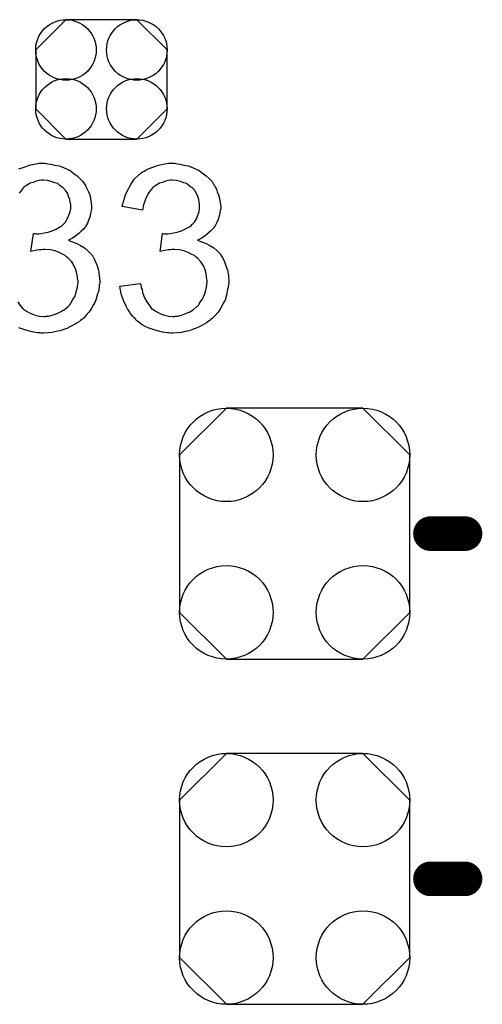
# Model space of a CAD drawing. Extents: x -0.07 to 0.95, y -0.15 to 2.1.
# Tile 19 of 30: x 0.53 to 0.63, y 0.95 to 1.18. Entities that reach past the tile are written whole.
import ezdxf

# ---------------------------------------------------------------- set-up
doc = ezdxf.new("R2010")
doc.units = 0
doc.layers.get('0').update_dxf_attribs({"linetype": 'CONTINUOUS'})
doc.layers.add('gto', color=2, linetype='CONTINUOUS')
doc.layers.add('gts', color=1, linetype='CONTINUOUS')

# ---------------------------------------------------------------- blocks, each defined once
blk = doc.blocks.new('D49')
at = {"const_width": 0.004}
blk.add_lwpolyline([(-0.002, 0, 1), (0.002, 0, 1)], format="xyb", close=True, dxfattribs=at)
blk = doc.blocks.new('D130')
blk.add_lwpolyline([(-0.0152, 0.0068), (-0.0152, -0.0068), (-0.0082, -0.0138), (0.0082, -0.0138), (0.0152, -0.0068), (0.0152, 0.0068), (0.0082, 0.0138), (-0.0082, 0.0138)], close=True)
for centre in [(-0.0082, 0.0068), (0.0082, 0.0068), (-0.0082, -0.0068), (0.0082, -0.0068)]:
    blk.add_circle(centre, 0.007)
blk = doc.blocks.new('D142')
blk.add_lwpolyline([(0.0266, -0.0182), (0.0266, 0.0182), (0.0158, 0.029), (-0.0158, 0.029), (-0.0266, 0.0182), (-0.0266, -0.0182), (-0.0158, -0.029), (0.0158, -0.029)], close=True)
for centre in [(-0.0158, 0.0182), (0.0158, 0.0182), (-0.0158, -0.0182), (0.0158, -0.0182)]:
    blk.add_circle(centre, 0.0108)

msp = doc.modelspace()

# ---------------------------------------------------------------- linework, layer by layer
at = {"layer": 'gto', "color": 2}
for points in [[(0.5268, 1.1423), (0.528, 1.1427), (0.5292, 1.1432), (0.5307, 1.1435), (0.5315, 1.1436), (0.5329, 1.1436), (0.5335, 1.1435)], [(0.5335, 1.1435), (0.5342, 1.1434), (0.5351, 1.1432), (0.5361, 1.143), (0.5371, 1.1426), (0.5381, 1.1422), (0.5382, 1.1422), (0.5382, 1.1421), (0.5386, 1.142), (0.5391, 1.1416), (0.5396, 1.1412), (0.5403, 1.1407), (0.5409, 1.1401), (0.5416, 1.1394), (0.5422, 1.1385), (0.5422, 1.1384), (0.5424, 1.1381), (0.5426, 1.1376), (0.5429, 1.137), (0.5432, 1.1363), (0.5434, 1.1355), (0.5435, 1.1345), (0.5436, 1.1336), (0.5436, 1.1335), (0.5436, 1.1331), (0.5435, 1.1327), (0.5434, 1.1321), (0.5433, 1.1314), (0.543, 1.1306), (0.5427, 1.1298), (0.5422, 1.129), (0.5422, 1.1289), (0.542, 1.1287), (0.5417, 1.1283), (0.5412, 1.1279), (0.5407, 1.1274), (0.54, 1.1268), (0.5392, 1.1263), (0.5383, 1.1258), (0.5383, 1.1258), (0.5384, 1.1258), (0.5386, 1.1257), (0.5388, 1.1256), (0.5394, 1.1254), (0.5402, 1.1251), (0.5411, 1.1246), (0.542, 1.1241), (0.5428, 1.1234), (0.5436, 1.1225), (0.5437, 1.1224), (0.5439, 1.1221), (0.5442, 1.1215), (0.5445, 1.1208), (0.5449, 1.1199), (0.5452, 1.1189), (0.5454, 1.1177), (0.5455, 1.1163), (0.5455, 1.1163), (0.5455, 1.1161), (0.5455, 1.1158), (0.5454, 1.1155), (0.5454, 1.115), (0.5453, 1.1145), (0.5452, 1.114), (0.545, 1.1134), (0.5446, 1.112), (0.5443, 1.1113), (0.5439, 1.1107), (0.5435, 1.1099), (0.543, 1.1092), (0.5424, 1.1085), (0.5418, 1.1078), (0.5417, 1.1078), (0.5416, 1.1077), (0.5414, 1.1075), (0.5411, 1.1073), (0.5408, 1.107), (0.5403, 1.1067), (0.5398, 1.1064), (0.5392, 1.1061), (0.5386, 1.1058), (0.5379, 1.1054), (0.5372, 1.1052), (0.5363, 1.1049), (0.5354, 1.1047), (0.5345, 1.1045), (0.5336, 1.1044), (0.5325, 1.1043), (0.532, 1.1043), (0.5317, 1.1044), (0.5312, 1.1044), (0.5307, 1.1045), (0.5302, 1.1046), (0.5296, 1.1047), (0.5282, 1.1051), (0.5268, 1.1056)], [(0.5634, 1.1435), (0.5641, 1.1434), (0.565, 1.1432), (0.566, 1.143), (0.567, 1.1426), (0.568, 1.1422), (0.568, 1.1422), (0.5681, 1.1421), (0.5684, 1.142), (0.5689, 1.1416), (0.5695, 1.1412), (0.5701, 1.1407), (0.5708, 1.1401), (0.5715, 1.1394), (0.572, 1.1385), (0.5721, 1.1384), (0.5722, 1.1381), (0.5725, 1.1376), (0.5727, 1.137), (0.573, 1.1363), (0.5732, 1.1355), (0.5734, 1.1345), (0.5735, 1.1336), (0.5735, 1.1335), (0.5735, 1.1331), (0.5734, 1.1327), (0.5733, 1.1321), (0.5731, 1.1314), (0.5729, 1.1306), (0.5725, 1.1298), (0.5721, 1.129), (0.572, 1.1289), (0.5719, 1.1287), (0.5715, 1.1283), (0.5711, 1.1279), (0.5705, 1.1274), (0.5699, 1.1268), (0.5691, 1.1263), (0.5681, 1.1258), (0.5682, 1.1258), (0.5683, 1.1258), (0.5685, 1.1257), (0.5687, 1.1256), (0.5693, 1.1254), (0.5701, 1.1251), (0.571, 1.1246), (0.5719, 1.1241), (0.5727, 1.1234), (0.5735, 1.1225), (0.5735, 1.1224), (0.5737, 1.1221), (0.5741, 1.1215), (0.5744, 1.1208), (0.5747, 1.1199), (0.5751, 1.1189), (0.5753, 1.1177), (0.5754, 1.1163), (0.5754, 1.1163), (0.5754, 1.1161), (0.5754, 1.1158), (0.5753, 1.1155), (0.5752, 1.115), (0.5751, 1.1145), (0.575, 1.114), (0.5749, 1.1134), (0.5745, 1.112), (0.5741, 1.1113), (0.5738, 1.1107), (0.5734, 1.1099), (0.5729, 1.1092), (0.5723, 1.1085), (0.5716, 1.1078), (0.5716, 1.1078), (0.5715, 1.1077), (0.5712, 1.1075), (0.571, 1.1073), (0.5706, 1.107), (0.5702, 1.1067), (0.5697, 1.1064), (0.5691, 1.1061), (0.5685, 1.1058), (0.5677, 1.1054), (0.567, 1.1052), (0.5662, 1.1049), (0.5653, 1.1047), (0.5644, 1.1045), (0.5634, 1.1044), (0.5624, 1.1043), (0.5619, 1.1043), (0.5615, 1.1044), (0.5611, 1.1044), (0.5606, 1.1045), (0.56, 1.1046), (0.5594, 1.1047), (0.5581, 1.1051), (0.5567, 1.1056), (0.556, 1.1059), (0.5553, 1.1063), (0.5546, 1.1068), (0.554, 1.1073), (0.5539, 1.1074), (0.5538, 1.1075), (0.5537, 1.1077), (0.5535, 1.1079), (0.5532, 1.1082), (0.5529, 1.1086), (0.5526, 1.1089), (0.5523, 1.1094), (0.5519, 1.11), (0.5516, 1.1106), (0.551, 1.1119), (0.5505, 1.1134), (0.5503, 1.1143), (0.5502, 1.1152), (0.5549, 1.1158), (0.5549, 1.1157), (0.555, 1.1156), (0.555, 1.1154), (0.5551, 1.1151), (0.5551, 1.1148), (0.5553, 1.1144), (0.5555, 1.1135), (0.5559, 1.1125), (0.5564, 1.1116), (0.557, 1.1107), (0.5576, 1.1099), (0.5578, 1.1099), (0.558, 1.1097), (0.5584, 1.1094), (0.559, 1.1091), (0.5596, 1.1088), (0.5605, 1.1085), (0.5614, 1.1083), (0.5624, 1.1082), (0.5628, 1.1082), (0.563, 1.1083), (0.5636, 1.1083), (0.5644, 1.1085), (0.5652, 1.1088), (0.5662, 1.1092), (0.5671, 1.1097), (0.568, 1.1105), (0.5681, 1.1106), (0.5684, 1.1109), (0.5687, 1.1114), (0.5692, 1.1121), (0.5696, 1.1129), (0.57, 1.1139), (0.5702, 1.115), (0.5704, 1.1162), (0.5704, 1.1163), (0.5704, 1.1164), (0.5704, 1.1165), (0.5703, 1.1168), (0.5702, 1.1174), (0.5701, 1.1181), (0.5699, 1.119), (0.5695, 1.1199), (0.5689, 1.1208), (0.5682, 1.1216), (0.5681, 1.1217), (0.5678, 1.1219), (0.5674, 1.1223), (0.5667, 1.1226), (0.566, 1.123), (0.565, 1.1234), (0.564, 1.1236), (0.5628, 1.1237), (0.5623, 1.1237), (0.5619, 1.1236), (0.5614, 1.1236), (0.5609, 1.1235), (0.5602, 1.1234), (0.5595, 1.1232), (0.56, 1.1274), (0.5603, 1.1274), (0.5605, 1.1273), (0.5613, 1.1273), (0.5619, 1.1274), (0.5626, 1.1275), (0.5634, 1.1277), (0.5644, 1.128), (0.5652, 1.1284), (0.5662, 1.1289), (0.5662, 1.1289), (0.5663, 1.1289), (0.5666, 1.1291), (0.567, 1.1295), (0.5674, 1.13), (0.5679, 1.1308), (0.5682, 1.1316), (0.5685, 1.1325), (0.5686, 1.1331), (0.5686, 1.1337), (0.5686, 1.1337), (0.5686, 1.1338), (0.5686, 1.1341), (0.5685, 1.1346), (0.5684, 1.1352), (0.5682, 1.1359), (0.5679, 1.1366), (0.5675, 1.1373), (0.5669, 1.138), (0.5668, 1.138), (0.5665, 1.1382), (0.5661, 1.1385), (0.5656, 1.1389), (0.565, 1.1391), (0.5642, 1.1394), (0.5633, 1.1396), (0.5623, 1.1397), (0.5619, 1.1397), (0.5614, 1.1396), (0.5607, 1.1395), (0.56, 1.1392), (0.5593, 1.139), (0.5585, 1.1385), (0.5578, 1.138), (0.5577, 1.1379), (0.5575, 1.1376), (0.5571, 1.1372), (0.5568, 1.1367), (0.5564, 1.136), (0.556, 1.1351), (0.5556, 1.134), (0.5554, 1.1328), (0.5507, 1.1336), (0.5507, 1.1337), (0.5508, 1.1339), (0.5508, 1.1341), (0.5509, 1.1344), (0.551, 1.1348), (0.5512, 1.1352), (0.5515, 1.1363), (0.552, 1.1375), (0.5527, 1.1387), (0.5535, 1.1399), (0.5546, 1.141), (0.5546, 1.141), (0.5548, 1.1411), (0.5549, 1.1412), (0.5551, 1.1414), (0.5554, 1.1416), (0.5558, 1.1418), (0.5562, 1.142), (0.5567, 1.1423), (0.5578, 1.1427), (0.5591, 1.1432), (0.5606, 1.1435), (0.5614, 1.1436), (0.5628, 1.1436), (0.5634, 1.1435)], [(0.5266, 1.1116), (0.5271, 1.1107), (0.5278, 1.1099), (0.5279, 1.1099), (0.5281, 1.1097), (0.5286, 1.1094), (0.5291, 1.1091), (0.5298, 1.1088), (0.5306, 1.1085), (0.5316, 1.1083), (0.5326, 1.1082), (0.5329, 1.1082), (0.5331, 1.1083), (0.5337, 1.1083), (0.5345, 1.1085), (0.5354, 1.1088), (0.5363, 1.1092), (0.5373, 1.1097), (0.5382, 1.1105), (0.5383, 1.1106), (0.5386, 1.1109), (0.5389, 1.1114), (0.5393, 1.1121), (0.5398, 1.1129), (0.5401, 1.1139), (0.5404, 1.115), (0.5405, 1.1162), (0.5405, 1.1163), (0.5405, 1.1164), (0.5405, 1.1165), (0.5404, 1.1168), (0.5404, 1.1174), (0.5402, 1.1181), (0.54, 1.119), (0.5396, 1.1199), (0.5391, 1.1208), (0.5383, 1.1216), (0.5382, 1.1217), (0.5379, 1.1219), (0.5375, 1.1223), (0.5369, 1.1226), (0.5361, 1.123), (0.5352, 1.1234), (0.5341, 1.1236), (0.5329, 1.1237), (0.5324, 1.1237), (0.5321, 1.1236), (0.5316, 1.1236), (0.531, 1.1235), (0.5303, 1.1234), (0.5296, 1.1232), (0.5302, 1.1274), (0.5305, 1.1274), (0.5307, 1.1273), (0.5314, 1.1273), (0.532, 1.1274), (0.5327, 1.1275), (0.5336, 1.1277), (0.5345, 1.128), (0.5354, 1.1284), (0.5363, 1.1289), (0.5364, 1.1289), (0.5364, 1.1289), (0.5367, 1.1291), (0.5371, 1.1295), (0.5376, 1.13), (0.538, 1.1308), (0.5384, 1.1316), (0.5387, 1.1325), (0.5388, 1.1331), (0.5388, 1.1337), (0.5388, 1.1337), (0.5388, 1.1338), (0.5388, 1.1341), (0.5387, 1.1346), (0.5386, 1.1352), (0.5383, 1.1359), (0.5381, 1.1366), (0.5376, 1.1373), (0.537, 1.138), (0.5369, 1.138), (0.5367, 1.1382), (0.5363, 1.1385), (0.5358, 1.1389), (0.5351, 1.1391), (0.5343, 1.1394), (0.5334, 1.1396), (0.5324, 1.1397), (0.532, 1.1397), (0.5315, 1.1396), (0.5308, 1.1395), (0.5301, 1.1392), (0.5294, 1.139), (0.5286, 1.1385), (0.5279, 1.138), (0.5278, 1.1379), (0.5276, 1.1376), (0.5273, 1.1372), (0.5269, 1.1367)]]:
    msp.add_lwpolyline(points, dxfattribs=at)
at = {"layer": 'gto', "color": 2, "const_width": 0.008}
for points in [[(0.622, 1.058), (0.63, 1.058)], [(0.622, 0.9782), (0.63, 0.9782)]]:
    msp.add_lwpolyline(points, dxfattribs=at)

# ---------------------------------------------------------------- block references
at = {"layer": 'gto'}
for p in [(0.622, 1.058), (0.63, 1.058), (0.622, 0.9782), (0.63, 0.9782)]:
    msp.add_blockref('D49', p, dxfattribs=at)
at = {"layer": 'gts'}
for name, p in [('D130', (0.5459, 1.163)), ('D142', (0.5906, 1.058)), ('D142', (0.5906, 0.9782))]:
    msp.add_blockref(name, p, dxfattribs=at)

doc.saveas('drawing.dxf')
